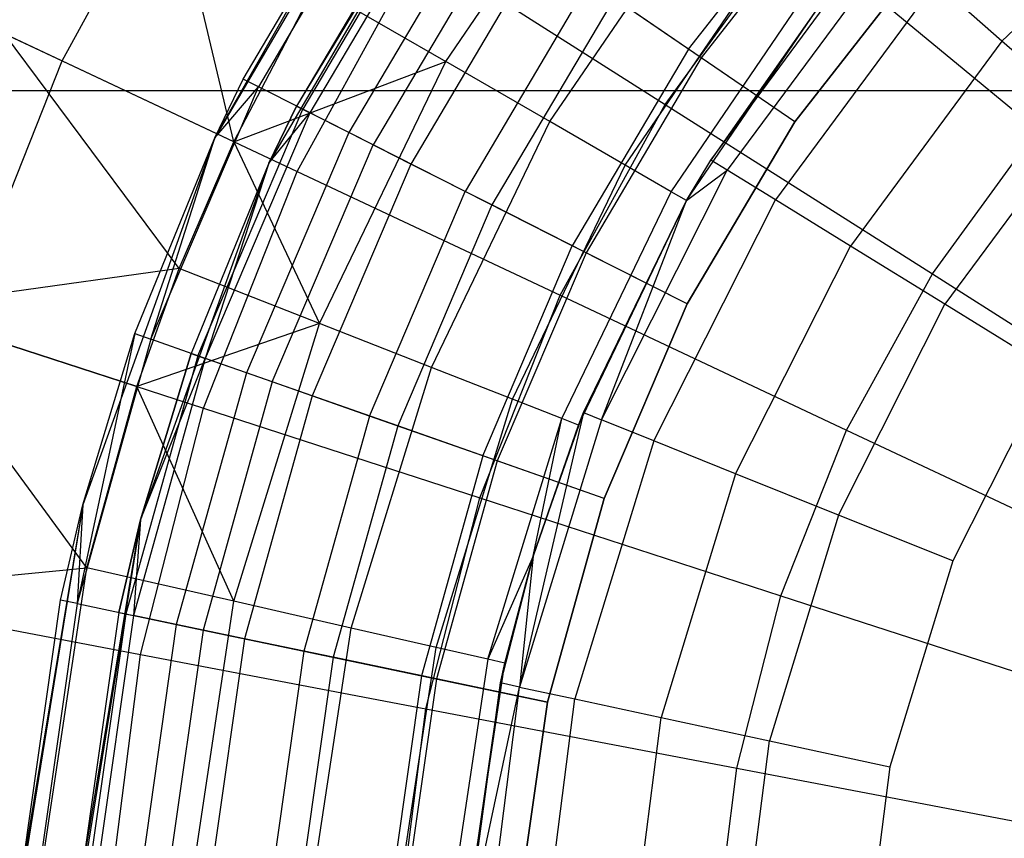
# Model space of a CAD drawing. Extents: x 0.2 to 26, y -12.8 to 12.8.
# Tile 49 of 97: x 11 to 12, y 0.2 to 1. Entities that reach past the tile are written whole.
import ezdxf

# ---------------------------------------------------------------- set-up
doc = ezdxf.new("R2010")
doc.units = 0
doc.header["$LTSCALE"] = 2.54
doc.layers.get('0').update_dxf_attribs({"color": 13, "linetype": 'CONTINUOUS'})

# ---------------------------------------------------------------- blocks, each defined once
blk = doc.blocks.new('PUKET-M-11161_B_STL')
at = {"color": 0}
for p, q in [((11.1813, 0.8967, 24.14285), (11.09378, 1.26487, 23.77263)), ((11.1813, 0.8967, 24.14285), (11.09378, 1.26487, 23.77263)), ((11.36047, 1.239, 25.99483), (11.1622, 0.90067, 25.99483)), ((11.36047, 1.239, 25.99483), (11.1622, 0.90067, 25.99483)), ((11.00866, 0.97794, 19.62041), (11.14762, 1.2307, 19.62041)), ((11.00866, 0.97794, 19.62041), (11.14762, 1.2307, 19.62041)), ((11.39431, 0.97721, 24.37077), (11.55886, 1.21856, 24.37077)), ((11.39431, 0.97721, 24.37077), (11.55886, 1.21856, 24.37077)), ((11.1622, 0.90067, 25.99483), (11.33231, 1.19879, 31.99483)), ((11.1622, 0.90067, 25.99483), (11.33231, 1.19879, 31.99483)), ((11.19085, 0.95952, 31.99483), (11.33231, 1.19879, 31.99483)), ((11.19085, 0.95952, 31.99483), (11.33231, 1.19879, 31.99483)), ((11.40922, 1.20401, 25.99483), (11.21655, 0.87524, 25.99483)), ((11.40922, 1.20401, 25.99483), (11.21655, 0.87524, 25.99483)), ((11.40922, 1.20401, 25.99483), (11.24439, 0.93243, 31.99483)), ((11.40922, 1.20401, 25.99483), (11.24439, 0.93243, 31.99483)), ((11.34638, 1.18918, 32.12424), (11.20605, 0.95182, 32.12424)), ((11.34638, 1.18918, 32.12424), (11.20605, 0.95182, 32.12424)), ((11.6383, 0.98973, 32.47779), (11.77988, 1.17034, 32.47779)), ((11.6383, 0.98973, 32.47779), (11.77988, 1.17034, 32.47779)), ((11.95329, 0.99769, 26.55358), (12.1382, 1.17492, 26.55358)), ((11.95329, 0.99769, 26.55358), (12.1382, 1.17492, 26.55358)), ((11.38186, 1.16494, 31.99483), (11.24439, 0.93243, 31.99483)), ((11.38186, 1.16494, 31.99483), (11.24439, 0.93243, 31.99483)), ((11.38762, 1.161, 32.24483), (11.25062, 0.92927, 32.24483)), ((11.38762, 1.161, 32.24483), (11.25062, 0.92927, 32.24483)), ((11.79145, 1.15998, 32.41983), (11.65113, 0.98097, 32.41983)), ((11.79145, 1.15998, 32.41983), (11.65113, 0.98097, 32.41983)), ((11.39423, 1.15648, 32.10871), (11.25776, 0.92566, 32.10871)), ((11.39423, 1.15648, 32.10871), (11.25776, 0.92566, 32.10871)), ((11.49882, 0.91687, 24.61646), (11.65321, 1.14332, 24.61646)), ((11.49882, 0.91687, 24.61646), (11.65321, 1.14332, 24.61646)), ((11.43053, 1.13169, 32.21483), (11.29698, 0.90581, 32.21483)), ((11.43053, 1.13169, 32.21483), (11.29698, 0.90581, 32.21483)), ((11.45323, 1.11618, 32.34838), (11.32152, 0.89339, 32.34838)), ((11.45323, 1.11618, 32.34838), (11.32152, 0.89339, 32.34838)), ((11.61481, 0.93421, 19.13738), (11.7435, 1.11134, 19.13738)), ((11.61481, 0.93421, 19.13738), (11.7435, 1.11134, 19.13738)), ((11.7435, 1.11134, 19.13738), (11.98858, 0.90859, 18.95233)), ((11.7435, 1.11134, 19.13738), (11.98858, 0.90859, 18.95233)), ((11.66058, 0.87821, 26.22997), (11.82951, 1.10663, 26.22997)), ((11.66058, 0.87821, 26.22997), (11.82951, 1.10663, 26.22997)), ((11.24508, 0.86669, 19.36128), (11.36823, 1.09069, 19.36128)), ((11.24508, 0.86669, 19.36128), (11.36823, 1.09069, 19.36128)), ((11.48826, 1.09224, 32.30595), (11.35937, 0.87423, 32.30595)), ((11.48826, 1.09224, 32.30595), (11.35937, 0.87423, 32.30595)), ((11.36823, 1.09069, 19.36128), (11.61481, 0.93421, 19.13738)), ((11.36823, 1.09069, 19.36128), (11.61481, 0.93421, 19.13738)), ((11.57476, 0.87303, 24.87576), (11.72177, 1.08865, 24.87576)), ((11.57476, 0.87303, 24.87576), (11.72177, 1.08865, 24.87576)), ((11.84421, 1.0937, 26.35358), (11.67725, 0.86795, 26.35358)), ((11.84421, 1.0937, 26.35358), (11.67725, 0.86795, 26.35358)), ((11.87629, 1.08401, 32.49483), (11.74515, 0.91672, 32.49483)), ((11.87629, 1.08401, 32.49483), (11.74515, 0.91672, 32.49483)), ((11.74515, 0.91672, 32.43483), (11.87629, 1.08401, 32.43483)), ((11.74515, 0.91672, 32.43483), (11.87629, 1.08401, 32.43483)), ((10.80389, 1.0743, 19.91058), (11.00866, 0.97794, 19.62041)), ((10.80389, 1.0743, 19.91058), (11.00866, 0.97794, 19.62041)), ((11.1813, 0.8967, 24.14285), (11.26302, 1.05301, 24.14285)), ((11.1813, 0.8967, 24.14285), (11.26302, 1.05301, 24.14285)), ((11.26302, 1.05301, 24.14285), (11.39431, 0.97721, 24.37077)), ((11.26302, 1.05301, 24.14285), (11.39431, 0.97721, 24.37077)), ((11.53873, 1.05776, 32.42784), (11.41391, 0.84663, 32.42784)), ((11.53873, 1.05776, 32.42784), (11.41391, 0.84663, 32.42784)), ((11.6383, 0.98973, 32.47779), (11.53873, 1.05776, 32.42784)), ((11.6383, 0.98973, 32.47779), (11.53873, 1.05776, 32.42784)), ((11.62084, 0.84642, 25.14427), (11.76337, 1.05547, 25.14427)), ((11.62084, 0.84642, 25.14427), (11.76337, 1.05547, 25.14427)), ((11.88686, 1.05616, 26.46508), (11.72563, 0.83816, 26.46508)), ((11.88686, 1.05616, 26.46508), (11.72563, 0.83816, 26.46508)), ((11.95329, 0.99769, 26.55358), (11.88686, 1.05616, 26.46508)), ((11.95329, 0.99769, 26.55358), (11.88686, 1.05616, 26.46508)), ((11.5635, 1.04083, 32.37588), (11.44068, 0.83309, 32.37588)), ((11.5635, 1.04083, 32.37588), (11.44068, 0.83309, 32.37588)), ((11.65113, 0.98097, 32.41983), (11.5635, 1.04083, 32.37588)), ((11.65113, 0.98097, 32.41983), (11.5635, 1.04083, 32.37588)), ((11.63629, 0.8375, 25.41741), (11.77732, 1.04435, 25.41741)), ((11.63629, 0.8375, 25.41741), (11.77732, 1.04435, 25.41741)), ((11.77732, 1.04435, 25.41741), (11.66058, 0.87821, 26.22997)), ((11.77732, 1.04435, 25.41741), (11.66058, 0.87821, 26.22997)), ((11.12645, 0.76942, 24.14285), (10.95096, 1.00509, 23.77263)), ((11.12645, 0.76942, 24.14285), (10.95096, 1.00509, 23.77263)), ((11.1813, 0.8967, 24.14285), (10.95096, 1.00509, 23.77263)), ((11.1813, 0.8967, 24.14285), (10.95096, 1.00509, 23.77263)), ((11.6383, 0.98973, 32.47779), (11.52151, 0.79218, 32.47779)), ((11.6383, 0.98973, 32.47779), (11.52151, 0.79218, 32.47779)), ((11.74515, 0.91672, 32.49483), (11.6383, 0.98973, 32.47779)), ((11.74515, 0.91672, 32.49483), (11.6383, 0.98973, 32.47779)), ((11.95329, 0.99769, 26.55358), (11.80098, 0.79176, 26.55358)), ((11.95329, 0.99769, 26.55358), (11.80098, 0.79176, 26.55358)), ((12.03699, 0.92402, 26.61039), (11.95329, 0.99769, 26.55358)), ((12.03699, 0.92402, 26.61039), (11.95329, 0.99769, 26.55358)), ((11.65113, 0.98097, 32.41983), (11.53537, 0.78517, 32.41983)), ((11.65113, 0.98097, 32.41983), (11.53537, 0.78517, 32.41983)), ((11.74515, 0.91672, 32.43483), (11.65113, 0.98097, 32.41983)), ((11.74515, 0.91672, 32.43483), (11.65113, 0.98097, 32.41983)), ((10.90248, 0.70976, 19.62041), (11.00866, 0.97794, 19.62041)), ((10.90248, 0.70976, 19.62041), (11.00866, 0.97794, 19.62041)), ((11.00866, 0.97794, 19.62041), (11.24508, 0.86669, 19.36128)), ((11.00866, 0.97794, 19.62041), (11.24508, 0.86669, 19.36128)), ((11.1813, 0.8967, 24.14285), (11.39431, 0.97721, 24.37077)), ((11.1813, 0.8967, 24.14285), (11.39431, 0.97721, 24.37077)), ((11.26757, 0.71403, 24.37077), (11.39431, 0.97721, 24.37077)), ((11.26757, 0.71403, 24.37077), (11.39431, 0.97721, 24.37077)), ((11.49882, 0.91687, 24.61646), (11.39431, 0.97721, 24.37077)), ((11.49882, 0.91687, 24.61646), (11.39431, 0.97721, 24.37077)), ((11.0979, 0.69818, 32.12424), (11.20605, 0.95182, 32.12424)), ((11.0979, 0.69818, 32.12424), (11.20605, 0.95182, 32.12424)), ((11.1622, 0.90067, 25.99483), (11.19085, 0.95952, 31.99483)), ((11.1622, 0.90067, 31.99483), (11.19085, 0.95952, 31.99483)), ((11.1622, 0.90067, 25.99483), (11.19085, 0.95952, 31.99483)), ((11.1622, 0.90067, 31.99483), (11.19085, 0.95952, 31.99483)), ((11.1622, 0.90067, 31.99483), (11.20605, 0.95182, 32.12424)), ((11.1622, 0.90067, 31.99483), (11.20605, 0.95182, 32.12424)), ((11.20605, 0.95182, 32.12424), (11.19085, 0.95952, 31.99483)), ((11.20605, 0.95182, 32.12424), (11.19085, 0.95952, 31.99483)), ((11.25062, 0.92927, 32.24483), (11.20605, 0.95182, 32.12424)), ((11.25062, 0.92927, 32.24483), (11.20605, 0.95182, 32.12424)), ((19.21402, 0.94774, 44.13637), (6.95975, 0.94774, 44.13637)), ((19.21402, 0.94774, 43.43637), (6.95975, 0.94774, 43.43637)), ((19.21402, 0.94774, 44.13637), (6.95975, 0.94774, 44.13637)), ((19.21402, 0.94774, 43.43637), (6.95975, 0.94774, 43.43637)), ((11.21655, 0.87524, 25.99483), (11.24439, 0.93243, 31.99483)), ((11.24439, 0.93243, 31.99483), (11.21655, 0.87524, 31.99483)), ((11.21655, 0.87524, 25.99483), (11.24439, 0.93243, 31.99483)), ((11.24439, 0.93243, 31.99483), (11.21655, 0.87524, 31.99483)), ((11.24439, 0.93243, 31.99483), (11.25776, 0.92566, 32.10871)), ((11.24439, 0.93243, 31.99483), (11.25776, 0.92566, 32.10871)), ((11.50933, 0.74234, 19.13738), (11.61481, 0.93421, 19.13738)), ((11.50933, 0.74234, 19.13738), (11.61481, 0.93421, 19.13738)), ((11.61481, 0.93421, 19.13738), (11.88337, 0.76378, 18.95233)), ((11.61481, 0.93421, 19.13738), (11.88337, 0.76378, 18.95233)), ((11.14504, 0.68164, 32.24483), (11.25062, 0.92927, 32.24483)), ((11.14504, 0.68164, 32.24483), (11.25062, 0.92927, 32.24483)), ((11.25776, 0.92566, 32.10871), (11.15259, 0.67899, 32.10871)), ((11.25776, 0.92566, 32.10871), (11.15259, 0.67899, 32.10871)), ((11.21655, 0.87524, 31.99483), (11.25776, 0.92566, 32.10871)), ((11.21655, 0.87524, 31.99483), (11.25776, 0.92566, 32.10871)), ((11.32152, 0.89339, 32.34838), (11.25062, 0.92927, 32.24483)), ((11.32152, 0.89339, 32.34838), (11.25062, 0.92927, 32.24483)), ((11.29698, 0.90581, 32.21483), (11.25776, 0.92566, 32.10871)), ((11.29698, 0.90581, 32.21483), (11.25776, 0.92566, 32.10871)), ((12.03699, 0.92402, 26.61039), (11.89593, 0.7333, 26.61039)), ((12.03699, 0.92402, 26.61039), (11.89593, 0.7333, 26.61039)), ((11.3799, 0.66994, 24.61646), (11.49882, 0.91687, 24.61646)), ((11.3799, 0.66994, 24.61646), (11.49882, 0.91687, 24.61646)), ((11.57476, 0.87303, 24.87576), (11.49882, 0.91687, 24.61646)), ((11.57476, 0.87303, 24.87576), (11.49882, 0.91687, 24.61646)), ((11.74515, 0.91672, 32.49483), (11.63698, 0.73375, 32.49483)), ((11.74515, 0.91672, 32.49483), (11.63698, 0.73375, 32.49483)), ((11.63698, 0.73375, 32.43483), (11.74515, 0.91672, 32.43483)), ((11.63698, 0.73375, 32.43483), (11.74515, 0.91672, 32.43483)), ((11.1622, 0.90067, 25.99483), (11.02947, 0.53168, 25.99483)), ((11.1622, 0.90067, 25.99483), (11.02947, 0.53168, 25.99483)), ((11.08183, 0.70383, 31.99483), (11.1622, 0.90067, 25.99483)), ((11.08183, 0.70383, 31.99483), (11.1622, 0.90067, 25.99483)), ((11.08183, 0.70383, 31.99483), (11.1622, 0.90067, 31.99483)), ((11.08183, 0.70383, 31.99483), (11.1622, 0.90067, 31.99483)), ((11.0979, 0.69818, 32.12424), (11.1622, 0.90067, 31.99483)), ((11.0979, 0.69818, 32.12424), (11.1622, 0.90067, 31.99483)), ((11.1622, 0.90067, 31.99483), (11.1622, 0.90067, 25.99483)), ((11.1622, 0.90067, 31.99483), (11.1622, 0.90067, 25.99483)), ((11.29698, 0.90581, 32.21483), (11.19406, 0.66443, 32.21483)), ((11.29698, 0.90581, 32.21483), (11.19406, 0.66443, 32.21483)), ((11.35937, 0.87423, 32.30595), (11.29698, 0.90581, 32.21483)), ((11.35937, 0.87423, 32.30595), (11.29698, 0.90581, 32.21483)), ((11.88337, 0.76378, 18.95233), (11.98858, 0.90859, 18.95233)), ((11.88337, 0.76378, 18.95233), (11.98858, 0.90859, 18.95233)), ((11.12645, 0.76942, 24.14285), (11.1813, 0.8967, 24.14285)), ((11.12645, 0.76942, 24.14285), (11.1813, 0.8967, 24.14285)), ((11.1813, 0.8967, 24.14285), (11.26757, 0.71403, 24.37077)), ((11.1813, 0.8967, 24.14285), (11.26757, 0.71403, 24.37077)), ((11.22001, 0.65532, 32.34838), (11.32152, 0.89339, 32.34838)), ((11.22001, 0.65532, 32.34838), (11.32152, 0.89339, 32.34838)), ((11.41391, 0.84663, 32.42784), (11.32152, 0.89339, 32.34838)), ((11.41391, 0.84663, 32.42784), (11.32152, 0.89339, 32.34838)), ((11.21655, 0.87524, 25.99483), (11.08757, 0.51667, 25.99483)), ((11.21655, 0.87524, 25.99483), (11.08757, 0.51667, 25.99483)), ((11.21655, 0.87524, 25.99483), (11.13844, 0.68395, 31.99483)), ((11.21655, 0.87524, 25.99483), (11.13844, 0.68395, 31.99483)), ((11.21655, 0.87524, 31.99483), (11.13844, 0.68395, 31.99483)), ((11.21655, 0.87524, 31.99483), (11.13844, 0.68395, 31.99483)), ((11.21655, 0.87524, 31.99483), (11.15259, 0.67899, 32.10871)), ((11.21655, 0.87524, 31.99483), (11.15259, 0.67899, 32.10871)), ((11.21655, 0.87524, 25.99483), (11.21655, 0.87524, 31.99483)), ((11.21655, 0.87524, 25.99483), (11.21655, 0.87524, 31.99483)), ((11.35937, 0.87423, 32.30595), (11.26004, 0.64127, 32.30595)), ((11.35937, 0.87423, 32.30595), (11.26004, 0.64127, 32.30595)), ((11.44068, 0.83309, 32.37588), (11.35937, 0.87423, 32.30595)), ((11.44068, 0.83309, 32.37588), (11.35937, 0.87423, 32.30595)), ((11.46153, 0.63791, 24.87576), (11.57476, 0.87303, 24.87576)), ((11.46153, 0.63791, 24.87576), (11.57476, 0.87303, 24.87576)), ((11.62084, 0.84642, 25.14427), (11.57476, 0.87303, 24.87576)), ((11.62084, 0.84642, 25.14427), (11.57476, 0.87303, 24.87576)), ((11.63629, 0.8375, 25.41741), (11.66058, 0.87821, 26.22997)), ((11.63629, 0.8375, 25.41741), (11.66058, 0.87821, 26.22997)), ((11.63629, 0.8375, 26.22997), (11.66058, 0.87821, 26.22997)), ((11.63629, 0.8375, 26.22997), (11.66058, 0.87821, 26.22997)), ((11.67725, 0.86795, 26.35358), (11.66058, 0.87821, 26.22997)), ((11.67725, 0.86795, 26.35358), (11.66058, 0.87821, 26.22997)), ((11.15098, 0.62901, 19.36128), (11.24508, 0.86669, 19.36128)), ((11.15098, 0.62901, 19.36128), (11.24508, 0.86669, 19.36128)), ((11.24508, 0.86669, 19.36128), (11.50933, 0.74234, 19.13738)), ((11.24508, 0.86669, 19.36128), (11.50933, 0.74234, 19.13738)), ((11.55084, 0.61724, 26.35358), (11.67725, 0.86795, 26.35358)), ((11.55084, 0.61724, 26.35358), (11.67725, 0.86795, 26.35358)), ((11.63629, 0.8375, 26.22997), (11.67725, 0.86795, 26.35358)), ((11.63629, 0.8375, 26.22997), (11.67725, 0.86795, 26.35358)), ((11.72563, 0.83816, 26.46508), (11.67725, 0.86795, 26.35358)), ((11.72563, 0.83816, 26.46508), (11.67725, 0.86795, 26.35358)), ((11.31772, 0.62102, 32.42784), (11.41391, 0.84663, 32.42784)), ((11.31772, 0.62102, 32.42784), (11.41391, 0.84663, 32.42784)), ((11.52151, 0.79218, 32.47779), (11.41391, 0.84663, 32.42784)), ((11.52151, 0.79218, 32.47779), (11.41391, 0.84663, 32.42784)), ((11.51107, 0.61846, 25.14427), (11.62084, 0.84642, 25.14427)), ((11.51107, 0.61846, 25.14427), (11.62084, 0.84642, 25.14427)), ((11.63629, 0.8375, 25.41741), (11.62084, 0.84642, 25.14427)), ((11.63629, 0.8375, 25.41741), (11.62084, 0.84642, 25.14427)), ((11.44068, 0.83309, 32.37588), (11.34603, 0.61109, 32.37588)), ((11.44068, 0.83309, 32.37588), (11.34603, 0.61109, 32.37588)), ((11.53537, 0.78517, 32.41983), (11.44068, 0.83309, 32.37588)), ((11.53537, 0.78517, 32.41983), (11.44068, 0.83309, 32.37588)), ((11.52767, 0.61195, 25.41741), (11.63629, 0.8375, 25.41741)), ((11.52767, 0.61195, 25.41741), (11.63629, 0.8375, 25.41741)), ((11.63629, 0.8375, 25.41741), (11.53267, 0.62453, 26.22997)), ((11.53267, 0.62453, 26.22997), (11.63629, 0.8375, 26.22997)), ((11.63629, 0.8375, 25.41741), (11.53267, 0.62453, 26.22997)), ((11.53267, 0.62453, 26.22997), (11.63629, 0.8375, 26.22997)), ((11.55084, 0.61724, 26.35358), (11.63629, 0.8375, 26.22997)), ((11.55084, 0.61724, 26.35358), (11.63629, 0.8375, 26.22997)), ((11.60356, 0.59605, 26.46508), (11.72563, 0.83816, 26.46508)), ((11.60356, 0.59605, 26.46508), (11.72563, 0.83816, 26.46508)), ((11.63629, 0.8375, 25.41741), (11.63629, 0.8375, 26.22997)), ((11.63629, 0.8375, 25.41741), (11.63629, 0.8375, 26.22997)), ((11.80098, 0.79176, 26.55358), (11.72563, 0.83816, 26.46508)), ((11.80098, 0.79176, 26.55358), (11.72563, 0.83816, 26.46508)), ((11.4315, 0.58108, 32.47779), (11.52151, 0.79218, 32.47779)), ((11.4315, 0.58108, 32.47779), (11.52151, 0.79218, 32.47779)), ((11.63698, 0.73375, 32.49483), (11.52151, 0.79218, 32.47779)), ((11.63698, 0.73375, 32.49483), (11.52151, 0.79218, 32.47779)), ((11.68567, 0.56306, 26.55358), (11.80098, 0.79176, 26.55358)), ((11.68567, 0.56306, 26.55358), (11.80098, 0.79176, 26.55358)), ((11.89593, 0.7333, 26.61039), (11.80098, 0.79176, 26.55358)), ((11.89593, 0.7333, 26.61039), (11.80098, 0.79176, 26.55358)), ((11.53537, 0.78517, 32.41983), (11.44616, 0.57594, 32.41983)), ((11.53537, 0.78517, 32.41983), (11.44616, 0.57594, 32.41983)), ((11.63698, 0.73375, 32.43483), (11.53537, 0.78517, 32.41983)), ((11.63698, 0.73375, 32.43483), (11.53537, 0.78517, 32.41983)), ((11.12645, 0.76942, 24.14285), (10.84184, 0.72946, 23.77263)), ((11.12645, 0.76942, 24.14285), (10.84184, 0.72946, 23.77263)), ((11.08394, 0.6508, 24.14285), (11.12645, 0.76942, 24.14285)), ((11.08394, 0.6508, 24.14285), (11.12645, 0.76942, 24.14285)), ((11.26757, 0.71403, 24.37077), (11.12645, 0.76942, 24.14285)), ((11.26757, 0.71403, 24.37077), (11.12645, 0.76942, 24.14285)), ((11.79713, 0.60691, 18.95233), (11.88337, 0.76378, 18.95233)), ((11.79713, 0.60691, 18.95233), (11.88337, 0.76378, 18.95233)), ((11.88337, 0.76378, 18.95233), (12.16957, 0.58214, 18.80911)), ((11.88337, 0.76378, 18.95233), (12.16957, 0.58214, 18.80911)), ((11.42873, 0.53877, 19.13738), (11.50933, 0.74234, 19.13738)), ((11.42873, 0.53877, 19.13738), (11.50933, 0.74234, 19.13738)), ((11.50933, 0.74234, 19.13738), (11.79713, 0.60691, 18.95233)), ((11.50933, 0.74234, 19.13738), (11.79713, 0.60691, 18.95233)), ((11.63698, 0.73375, 32.49483), (11.55361, 0.53822, 32.49483)), ((11.63698, 0.73375, 32.49483), (11.55361, 0.53822, 32.49483)), ((11.55361, 0.53822, 32.43483), (11.63698, 0.73375, 32.43483)), ((11.55361, 0.53822, 32.43483), (11.63698, 0.73375, 32.43483)), ((11.78913, 0.52148, 26.61039), (11.89593, 0.7333, 26.61039)), ((11.78913, 0.52148, 26.61039), (11.89593, 0.7333, 26.61039)), ((12.00119, 0.66849, 26.62997), (11.89593, 0.7333, 26.61039)), ((12.00119, 0.66849, 26.62997), (11.89593, 0.7333, 26.61039)), ((11.03367, 0.46863, 24.14285), (10.84184, 0.72946, 23.77263)), ((11.08394, 0.6508, 24.14285), (10.84184, 0.72946, 23.77263)), ((11.03367, 0.46863, 24.14285), (10.84184, 0.72946, 23.77263)), ((11.08394, 0.6508, 24.14285), (10.84184, 0.72946, 23.77263)), ((11.26757, 0.71403, 24.37077), (11.08394, 0.6508, 24.14285)), ((11.26757, 0.71403, 24.37077), (11.08394, 0.6508, 24.14285)), ((11.18147, 0.4349, 24.37077), (11.26757, 0.71403, 24.37077)), ((11.18147, 0.4349, 24.37077), (11.26757, 0.71403, 24.37077)), ((11.3799, 0.66994, 24.61646), (11.26757, 0.71403, 24.37077)), ((11.3799, 0.66994, 24.61646), (11.26757, 0.71403, 24.37077)), ((10.90248, 0.70976, 19.62041), (11.15098, 0.62901, 19.36128)), ((10.90248, 0.70976, 19.62041), (11.15098, 0.62901, 19.36128)), ((11.08183, 0.70383, 31.99483), (11.02379, 0.4326, 32.12424)), ((11.08183, 0.70383, 31.99483), (11.02379, 0.4326, 32.12424)), ((11.02947, 0.53168, 25.99483), (11.08183, 0.70383, 31.99483)), ((11.02947, 0.53168, 31.99483), (11.08183, 0.70383, 31.99483)), ((11.02947, 0.53168, 25.99483), (11.08183, 0.70383, 31.99483)), ((11.02947, 0.53168, 31.99483), (11.08183, 0.70383, 31.99483)), ((11.08183, 0.70383, 31.99483), (11.0979, 0.69818, 32.12424)), ((11.08183, 0.70383, 31.99483), (11.0979, 0.69818, 32.12424)), ((11.0979, 0.69818, 32.12424), (11.02379, 0.4326, 32.12424)), ((11.0979, 0.69818, 32.12424), (11.02379, 0.4326, 32.12424)), ((11.14504, 0.68164, 32.24483), (11.0979, 0.69818, 32.12424)), ((11.14504, 0.68164, 32.24483), (11.0979, 0.69818, 32.12424)), ((11.08757, 0.51667, 25.99483), (11.13844, 0.68395, 31.99483)), ((11.13844, 0.68395, 31.99483), (11.08757, 0.51667, 31.99483)), ((11.08757, 0.51667, 25.99483), (11.13844, 0.68395, 31.99483)), ((11.13844, 0.68395, 31.99483), (11.08757, 0.51667, 31.99483)), ((11.13844, 0.68395, 31.99483), (11.15259, 0.67899, 32.10871)), ((11.13844, 0.68395, 31.99483), (11.15259, 0.67899, 32.10871)), ((11.14504, 0.68164, 32.24483), (11.07268, 0.42235, 32.24483)), ((11.14504, 0.68164, 32.24483), (11.07268, 0.42235, 32.24483)), ((11.15259, 0.67899, 32.10871), (11.08051, 0.4207, 32.10871)), ((11.15259, 0.67899, 32.10871), (11.08051, 0.4207, 32.10871)), ((11.08757, 0.51667, 31.99483), (11.15259, 0.67899, 32.10871)), ((11.08757, 0.51667, 31.99483), (11.15259, 0.67899, 32.10871)), ((11.22001, 0.65532, 32.34838), (11.14504, 0.68164, 32.24483)), ((11.22001, 0.65532, 32.34838), (11.14504, 0.68164, 32.24483)), ((11.19406, 0.66443, 32.21483), (11.15259, 0.67899, 32.10871)), ((11.19406, 0.66443, 32.21483), (11.15259, 0.67899, 32.10871)), ((11.19406, 0.66443, 32.21483), (11.12353, 0.41168, 32.21483)), ((11.19406, 0.66443, 32.21483), (11.12353, 0.41168, 32.21483)), ((11.26004, 0.64127, 32.30595), (11.19406, 0.66443, 32.21483)), ((11.26004, 0.64127, 32.30595), (11.19406, 0.66443, 32.21483)), ((11.29912, 0.40805, 24.61646), (11.3799, 0.66994, 24.61646)), ((11.29912, 0.40805, 24.61646), (11.3799, 0.66994, 24.61646)), ((11.46153, 0.63791, 24.87576), (11.3799, 0.66994, 24.61646)), ((11.46153, 0.63791, 24.87576), (11.3799, 0.66994, 24.61646)), ((12.00119, 0.66849, 26.62997), (11.90383, 0.47539, 26.62997)), ((12.00119, 0.66849, 26.62997), (11.90383, 0.47539, 26.62997)), ((11.22001, 0.65532, 32.34838), (11.15044, 0.40604, 32.34838)), ((11.22001, 0.65532, 32.34838), (11.15044, 0.40604, 32.34838)), ((11.31772, 0.62102, 32.42784), (11.22001, 0.65532, 32.34838)), ((11.31772, 0.62102, 32.42784), (11.22001, 0.65532, 32.34838)), ((11.03367, 0.46863, 24.14285), (11.08394, 0.6508, 24.14285)), ((11.03367, 0.46863, 24.14285), (11.08394, 0.6508, 24.14285)), ((11.18147, 0.4349, 24.37077), (11.08394, 0.6508, 24.14285)), ((11.18147, 0.4349, 24.37077), (11.08394, 0.6508, 24.14285)), ((11.26004, 0.64127, 32.30595), (11.19197, 0.39733, 32.30595)), ((11.26004, 0.64127, 32.30595), (11.19197, 0.39733, 32.30595)), ((11.34603, 0.61109, 32.37588), (11.26004, 0.64127, 32.30595)), ((11.34603, 0.61109, 32.37588), (11.26004, 0.64127, 32.30595)), ((11.38461, 0.38853, 24.87576), (11.46153, 0.63791, 24.87576)), ((11.38461, 0.38853, 24.87576), (11.46153, 0.63791, 24.87576)), ((11.51107, 0.61846, 25.14427), (11.46153, 0.63791, 24.87576)), ((11.51107, 0.61846, 25.14427), (11.46153, 0.63791, 24.87576)), ((11.08741, 0.38142, 19.36128), (11.15098, 0.62901, 19.36128)), ((11.08741, 0.38142, 19.36128), (11.15098, 0.62901, 19.36128)), ((11.15098, 0.62901, 19.36128), (11.42873, 0.53877, 19.13738)), ((11.15098, 0.62901, 19.36128), (11.42873, 0.53877, 19.13738)), ((11.53267, 0.62453, 26.22997), (11.46862, 0.34876, 26.35358)), ((11.53267, 0.62453, 26.22997), (11.46862, 0.34876, 26.35358)), ((11.48225, 0.4804, 26.22997), (11.53267, 0.62453, 26.22997)), ((11.48225, 0.4804, 26.22997), (11.53267, 0.62453, 26.22997)), ((11.52767, 0.61195, 25.41741), (11.53267, 0.62453, 26.22997)), ((11.52767, 0.61195, 25.41741), (11.53267, 0.62453, 26.22997)), ((11.53267, 0.62453, 26.22997), (11.55084, 0.61724, 26.35358)), ((11.53267, 0.62453, 26.22997), (11.55084, 0.61724, 26.35358)), ((11.31772, 0.62102, 32.42784), (11.25179, 0.38479, 32.42784)), ((11.31772, 0.62102, 32.42784), (11.25179, 0.38479, 32.42784)), ((11.4315, 0.58108, 32.47779), (11.31772, 0.62102, 32.42784)), ((11.4315, 0.58108, 32.47779), (11.31772, 0.62102, 32.42784)), ((11.43649, 0.37669, 25.14427), (11.51107, 0.61846, 25.14427)), ((11.43649, 0.37669, 25.14427), (11.51107, 0.61846, 25.14427)), ((11.55084, 0.61724, 26.35358), (11.46862, 0.34876, 26.35358)), ((11.55084, 0.61724, 26.35358), (11.46862, 0.34876, 26.35358)), ((11.48225, 0.4804, 25.41741), (11.51107, 0.61846, 25.14427)), ((11.48225, 0.4804, 25.41741), (11.51107, 0.61846, 25.14427)), ((11.52767, 0.61195, 25.41741), (11.51107, 0.61846, 25.14427)), ((11.52767, 0.61195, 25.41741), (11.51107, 0.61846, 25.14427)), ((11.60356, 0.59605, 26.46508), (11.55084, 0.61724, 26.35358)), ((11.60356, 0.59605, 26.46508), (11.55084, 0.61724, 26.35358)), ((11.34603, 0.61109, 32.37588), (11.28116, 0.37863, 32.37588)), ((11.34603, 0.61109, 32.37588), (11.28116, 0.37863, 32.37588)), ((11.44616, 0.57594, 32.41983), (11.34603, 0.61109, 32.37588)), ((11.44616, 0.57594, 32.41983), (11.34603, 0.61109, 32.37588)), ((11.48225, 0.4804, 25.41741), (11.52767, 0.61195, 25.41741)), ((11.52767, 0.61195, 25.41741), (11.48225, 0.4804, 26.22997)), ((11.52767, 0.61195, 25.41741), (11.48225, 0.4804, 26.22997)), ((11.48225, 0.4804, 25.41741), (11.52767, 0.61195, 25.41741)), ((11.73123, 0.44048, 18.95233), (11.79713, 0.60691, 18.95233)), ((11.73123, 0.44048, 18.95233), (11.79713, 0.60691, 18.95233)), ((11.79713, 0.60691, 18.95233), (12.10385, 0.46258, 18.80911)), ((11.79713, 0.60691, 18.95233), (12.10385, 0.46258, 18.80911)), ((11.60356, 0.59605, 26.46508), (11.52416, 0.33679, 26.46508)), ((11.60356, 0.59605, 26.46508), (11.52416, 0.33679, 26.46508)), ((11.68567, 0.56306, 26.55358), (11.60356, 0.59605, 26.46508)), ((11.68567, 0.56306, 26.55358), (11.60356, 0.59605, 26.46508)), ((11.4315, 0.58108, 32.47779), (11.36982, 0.36004, 32.47779)), ((11.4315, 0.58108, 32.47779), (11.36982, 0.36004, 32.47779)), ((11.44616, 0.57594, 32.41983), (11.38502, 0.35685, 32.41983)), ((11.44616, 0.57594, 32.41983), (11.38502, 0.35685, 32.41983)), ((11.55361, 0.53822, 32.49483), (11.4315, 0.58108, 32.47779)), ((11.55361, 0.53822, 32.49483), (11.4315, 0.58108, 32.47779)), ((11.55361, 0.53822, 32.43483), (11.44616, 0.57594, 32.41983)), ((11.55361, 0.53822, 32.43483), (11.44616, 0.57594, 32.41983)), ((11.68567, 0.56306, 26.55358), (11.61067, 0.31815, 26.55358)), ((11.68567, 0.56306, 26.55358), (11.61067, 0.31815, 26.55358)), ((11.78913, 0.52148, 26.61039), (11.68567, 0.56306, 26.55358)), ((11.78913, 0.52148, 26.61039), (11.68567, 0.56306, 26.55358)), ((11.37428, 0.3267, 19.13738), (11.42873, 0.53877, 19.13738)), ((11.37428, 0.3267, 19.13738), (11.42873, 0.53877, 19.13738)), ((11.42873, 0.53877, 19.13738), (11.73123, 0.44048, 18.95233)), ((11.42873, 0.53877, 19.13738), (11.73123, 0.44048, 18.95233)), ((11.55361, 0.53822, 32.49483), (11.49647, 0.33348, 32.49483)), ((11.55361, 0.53822, 32.49483), (11.49647, 0.33348, 32.49483)), ((11.49647, 0.33348, 32.43483), (11.55361, 0.53822, 32.43483)), ((11.49647, 0.33348, 32.43483), (11.55361, 0.53822, 32.43483)), ((11.02947, 0.53168, 25.99483), (10.96681, 0.14458, 31.99483)), ((11.02947, 0.53168, 25.99483), (10.96681, 0.14458, 31.99483)), ((11.02947, 0.53168, 25.99483), (10.96681, 0.14458, 25.99483)), ((11.02947, 0.53168, 25.99483), (10.96681, 0.14458, 25.99483)), ((11.02947, 0.53168, 25.99483), (10.96799, 0.1609, 31.99483)), ((11.02947, 0.53168, 25.99483), (10.96799, 0.1609, 31.99483)), ((11.00712, 0.43609, 31.99483), (11.02947, 0.53168, 25.99483)), ((11.00712, 0.43609, 31.99483), (11.02947, 0.53168, 25.99483)), ((11.00712, 0.43609, 31.99483), (11.02947, 0.53168, 31.99483)), ((11.00712, 0.43609, 31.99483), (11.02947, 0.53168, 31.99483)), ((11.02947, 0.53168, 31.99483), (11.02379, 0.4326, 32.12424)), ((11.02947, 0.53168, 31.99483), (11.02379, 0.4326, 32.12424)), ((11.02947, 0.53168, 31.99483), (11.02947, 0.53168, 25.99483)), ((11.02947, 0.53168, 31.99483), (11.02947, 0.53168, 25.99483)), ((11.08757, 0.51667, 25.99483), (11.02667, 0.14049, 25.99483)), ((11.08757, 0.51667, 25.99483), (11.02667, 0.14049, 25.99483)), ((11.02781, 0.15635, 31.99483), (11.08757, 0.51667, 25.99483)), ((11.02781, 0.15635, 31.99483), (11.08757, 0.51667, 25.99483)), ((11.08757, 0.51667, 31.99483), (11.06584, 0.42378, 31.99483)), ((11.06584, 0.42378, 31.99483), (11.08757, 0.51667, 25.99483)), ((11.06584, 0.42378, 31.99483), (11.08757, 0.51667, 25.99483)), ((11.08757, 0.51667, 31.99483), (11.06584, 0.42378, 31.99483)), ((11.08757, 0.51667, 31.99483), (11.08051, 0.4207, 32.10871)), ((11.08757, 0.51667, 31.99483), (11.08051, 0.4207, 32.10871)), ((11.08757, 0.51667, 25.99483), (11.08757, 0.51667, 31.99483)), ((11.08757, 0.51667, 25.99483), (11.08757, 0.51667, 31.99483)), ((11.78913, 0.52148, 26.61039), (11.71967, 0.29466, 26.61039)), ((11.78913, 0.52148, 26.61039), (11.71967, 0.29466, 26.61039)), ((11.90383, 0.47539, 26.62997), (11.78913, 0.52148, 26.61039)), ((11.90383, 0.47539, 26.62997), (11.78913, 0.52148, 26.61039)), ((11.48225, 0.4804, 25.41741), (11.43649, 0.37669, 25.14427)), ((11.48225, 0.4804, 25.41741), (11.43649, 0.37669, 25.14427)), ((11.48225, 0.4804, 25.41741), (11.44948, 0.35289, 26.22997)), ((11.44948, 0.35289, 26.22997), (11.48225, 0.4804, 26.22997)), ((11.48225, 0.4804, 25.41741), (11.44948, 0.35289, 26.22997)), ((11.44948, 0.35289, 26.22997), (11.48225, 0.4804, 26.22997)), ((11.45388, 0.37272, 25.41741), (11.48225, 0.4804, 25.41741)), ((11.45388, 0.37272, 25.41741), (11.48225, 0.4804, 25.41741)), ((11.48225, 0.4804, 26.22997), (11.46862, 0.34876, 26.35358)), ((11.48225, 0.4804, 26.22997), (11.46862, 0.34876, 26.35358)), ((11.48225, 0.4804, 25.41741), (11.48225, 0.4804, 26.22997)), ((11.48225, 0.4804, 25.41741), (11.48225, 0.4804, 26.22997)), ((11.90383, 0.47539, 26.62997), (11.8405, 0.26862, 26.62997)), ((11.90383, 0.47539, 26.62997), (11.8405, 0.26862, 26.62997)), ((10.76811, 0.44233, 23.77263), (11.03367, 0.46863, 24.14285)), ((10.76811, 0.44233, 23.77263), (11.03367, 0.46863, 24.14285)), ((10.98675, 0.15738, 24.14285), (11.03367, 0.46863, 24.14285)), ((10.98675, 0.15738, 24.14285), (11.03367, 0.46863, 24.14285)), ((11.18147, 0.4349, 24.37077), (11.03367, 0.46863, 24.14285)), ((11.18147, 0.4349, 24.37077), (11.03367, 0.46863, 24.14285)), ((10.96799, 0.1609, 31.99483), (11.00712, 0.43609, 31.99483)), ((10.96799, 0.1609, 31.99483), (11.00712, 0.43609, 31.99483)), ((11.02379, 0.4326, 32.12424), (11.00712, 0.43609, 31.99483)), ((11.02379, 0.4326, 32.12424), (11.00712, 0.43609, 31.99483)), ((11.68672, 0.2671, 18.95233), (11.73123, 0.44048, 18.95233)), ((11.68672, 0.2671, 18.95233), (11.73123, 0.44048, 18.95233)), ((11.73123, 0.44048, 18.95233), (12.05362, 0.33573, 18.80911)), ((11.73123, 0.44048, 18.95233), (12.05362, 0.33573, 18.80911)), ((10.83075, 0.43038, 19.62041), (11.08741, 0.38142, 19.36128)), ((10.83075, 0.43038, 19.62041), (11.08741, 0.38142, 19.36128)), ((11.02379, 0.4326, 32.12424), (10.98497, 0.15961, 32.12424)), ((11.02379, 0.4326, 32.12424), (10.98497, 0.15961, 32.12424)), ((11.02379, 0.4326, 32.12424), (11.07268, 0.42235, 32.24483)), ((11.02379, 0.4326, 32.12424), (11.07268, 0.42235, 32.24483)), ((11.13793, 0.14605, 24.37077), (11.18147, 0.4349, 24.37077)), ((11.13793, 0.14605, 24.37077), (11.18147, 0.4349, 24.37077)), ((11.29912, 0.40805, 24.61646), (11.18147, 0.4349, 24.37077)), ((11.29912, 0.40805, 24.61646), (11.18147, 0.4349, 24.37077)), ((11.06584, 0.42378, 31.99483), (11.02781, 0.15635, 31.99483)), ((11.06584, 0.42378, 31.99483), (11.02781, 0.15635, 31.99483)), ((11.07268, 0.42235, 32.24483), (11.03478, 0.15583, 32.24483)), ((11.07268, 0.42235, 32.24483), (11.03478, 0.15583, 32.24483)), ((11.08051, 0.4207, 32.10871), (11.04276, 0.15522, 32.10871)), ((11.08051, 0.4207, 32.10871), (11.04276, 0.15522, 32.10871)), ((11.06584, 0.42378, 31.99483), (11.08051, 0.4207, 32.10871)), ((11.06584, 0.42378, 31.99483), (11.08051, 0.4207, 32.10871)), ((11.07268, 0.42235, 32.24483), (11.15044, 0.40604, 32.34838)), ((11.07268, 0.42235, 32.24483), (11.15044, 0.40604, 32.34838)), ((11.12353, 0.41168, 32.21483), (11.08051, 0.4207, 32.10871)), ((11.12353, 0.41168, 32.21483), (11.08051, 0.4207, 32.10871)), ((11.12353, 0.41168, 32.21483), (11.08659, 0.15189, 32.21483)), ((11.12353, 0.41168, 32.21483), (11.08659, 0.15189, 32.21483)), ((11.15044, 0.40604, 32.34838), (11.11401, 0.14981, 32.34838)), ((11.15044, 0.40604, 32.34838), (11.11401, 0.14981, 32.34838)), ((11.19197, 0.39733, 32.30595), (11.12353, 0.41168, 32.21483)), ((11.19197, 0.39733, 32.30595), (11.12353, 0.41168, 32.21483)), ((11.15044, 0.40604, 32.34838), (11.25179, 0.38479, 32.42784)), ((11.15044, 0.40604, 32.34838), (11.25179, 0.38479, 32.42784)), ((11.25827, 0.13704, 24.61646), (11.29912, 0.40805, 24.61646)), ((11.25827, 0.13704, 24.61646), (11.29912, 0.40805, 24.61646)), ((11.38461, 0.38853, 24.87576), (11.29912, 0.40805, 24.61646)), ((11.38461, 0.38853, 24.87576), (11.29912, 0.40805, 24.61646)), ((11.19197, 0.39733, 32.30595), (11.15632, 0.1466, 32.30595)), ((11.19197, 0.39733, 32.30595), (11.15632, 0.1466, 32.30595)), ((11.28116, 0.37863, 32.37588), (11.19197, 0.39733, 32.30595)), ((11.28116, 0.37863, 32.37588), (11.19197, 0.39733, 32.30595)), ((11.34571, 0.13048, 24.87576), (11.38461, 0.38853, 24.87576)), ((11.34571, 0.13048, 24.87576), (11.38461, 0.38853, 24.87576)), ((11.43649, 0.37669, 25.14427), (11.38461, 0.38853, 24.87576)), ((11.43649, 0.37669, 25.14427), (11.38461, 0.38853, 24.87576)), ((11.05537, 0.12781, 19.36128), (11.08741, 0.38142, 19.36128)), ((11.05537, 0.12781, 19.36128), (11.08741, 0.38142, 19.36128)), ((11.08741, 0.38142, 19.36128), (11.37428, 0.3267, 19.13738)), ((11.08741, 0.38142, 19.36128), (11.37428, 0.3267, 19.13738)), ((11.25179, 0.38479, 32.42784), (11.21727, 0.14197, 32.42784)), ((11.25179, 0.38479, 32.42784), (11.21727, 0.14197, 32.42784)), ((11.28116, 0.37863, 32.37588), (11.24718, 0.1397, 32.37588)), ((11.28116, 0.37863, 32.37588), (11.24718, 0.1397, 32.37588)), ((11.25179, 0.38479, 32.42784), (11.36982, 0.36004, 32.47779)), ((11.25179, 0.38479, 32.42784), (11.36982, 0.36004, 32.47779)), ((11.38502, 0.35685, 32.41983), (11.28116, 0.37863, 32.37588)), ((11.38502, 0.35685, 32.41983), (11.28116, 0.37863, 32.37588)), ((11.43649, 0.37669, 25.14427), (11.39878, 0.12651, 25.14427)), ((11.43649, 0.37669, 25.14427), (11.39878, 0.12651, 25.14427)), ((11.45388, 0.37272, 25.41741), (11.43649, 0.37669, 25.14427)), ((11.45388, 0.37272, 25.41741), (11.43649, 0.37669, 25.14427)), ((11.41657, 0.12517, 25.41741), (11.45388, 0.37272, 25.41741)), ((11.41657, 0.12517, 25.41741), (11.45388, 0.37272, 25.41741)), ((11.44948, 0.35289, 26.22997), (11.45388, 0.37272, 25.41741)), ((11.44948, 0.35289, 26.22997), (11.45388, 0.37272, 25.41741)), ((11.36982, 0.36004, 32.47779), (11.33751, 0.13284, 32.47779)), ((11.36982, 0.36004, 32.47779), (11.33751, 0.13284, 32.47779)), ((11.38502, 0.35685, 32.41983), (11.353, 0.13166, 32.41983)), ((11.38502, 0.35685, 32.41983), (11.353, 0.13166, 32.41983)), ((11.36982, 0.36004, 32.47779), (11.49647, 0.33348, 32.49483)), ((11.36982, 0.36004, 32.47779), (11.49647, 0.33348, 32.49483)), ((11.49647, 0.33348, 32.43483), (11.38502, 0.35685, 32.41983)), ((11.49647, 0.33348, 32.43483), (11.38502, 0.35685, 32.41983)), ((11.41472, 0.09739, 26.22997), (11.44948, 0.35289, 26.22997)), ((11.41472, 0.09739, 26.22997), (11.44948, 0.35289, 26.22997)), ((11.41472, 0.09739, 26.22997), (11.46862, 0.34876, 26.35358)), ((11.41472, 0.09739, 26.22997), (11.46862, 0.34876, 26.35358)), ((11.44948, 0.35289, 26.22997), (11.41657, 0.12517, 25.41741)), ((11.44948, 0.35289, 26.22997), (11.41657, 0.12517, 25.41741)), ((11.43296, 0.07026, 26.35358), (11.46862, 0.34876, 26.35358)), ((11.43296, 0.07026, 26.35358), (11.46862, 0.34876, 26.35358)), ((11.46862, 0.34876, 26.35358), (11.44948, 0.35289, 26.22997)), ((11.46862, 0.34876, 26.35358), (11.44948, 0.35289, 26.22997)), ((11.46862, 0.34876, 26.35358), (11.52416, 0.33679, 26.46508)), ((11.46862, 0.34876, 26.35358), (11.52416, 0.33679, 26.46508)), ((11.48972, 0.06785, 26.46508), (11.52416, 0.33679, 26.46508)), ((11.48972, 0.06785, 26.46508), (11.52416, 0.33679, 26.46508)), ((11.52416, 0.33679, 26.46508), (11.61067, 0.31815, 26.55358)), ((11.52416, 0.33679, 26.46508), (11.61067, 0.31815, 26.55358)), ((11.34683, 0.10947, 19.13738), (11.37428, 0.3267, 19.13738)), ((11.34683, 0.10947, 19.13738), (11.37428, 0.3267, 19.13738)), ((11.37428, 0.3267, 19.13738), (11.68672, 0.2671, 18.95233)), ((11.37428, 0.3267, 19.13738), (11.68672, 0.2671, 18.95233)), ((11.49647, 0.33348, 32.49483), (11.46655, 0.12304, 32.49483)), ((11.49647, 0.33348, 32.49483), (11.46655, 0.12304, 32.49483)), ((11.46655, 0.12304, 32.43483), (11.49647, 0.33348, 32.43483)), ((11.46655, 0.12304, 32.43483), (11.49647, 0.33348, 32.43483)), ((11.57813, 0.06409, 26.55358), (11.61067, 0.31815, 26.55358)), ((11.57813, 0.06409, 26.55358), (11.61067, 0.31815, 26.55358)), ((11.61067, 0.31815, 26.55358), (11.71967, 0.29466, 26.61039)), ((11.61067, 0.31815, 26.55358), (11.71967, 0.29466, 26.61039)), ((11.68954, 0.05936, 26.61039), (11.71967, 0.29466, 26.61039)), ((11.68954, 0.05936, 26.61039), (11.71967, 0.29466, 26.61039)), ((11.71967, 0.29466, 26.61039), (11.8405, 0.26862, 26.62997)), ((11.71967, 0.29466, 26.61039), (11.8405, 0.26862, 26.62997)), ((11.8405, 0.26862, 26.62997), (11.81304, 0.05411, 26.62997)), ((11.8405, 0.26862, 26.62997), (11.81304, 0.05411, 26.62997)), ((11.66428, 0.0895, 18.95233), (11.68672, 0.2671, 18.95233)), ((11.66428, 0.0895, 18.95233), (11.68672, 0.2671, 18.95233)), ((11.68672, 0.2671, 18.95233), (12.01969, 0.20358, 18.80911)), ((11.68672, 0.2671, 18.95233), (12.01969, 0.20358, 18.80911))]:
    blk.add_line(p, q, dxfattribs=at)

msp = doc.modelspace()

# ---------------------------------------------------------------- block references
at = {"color": 0}
msp.add_blockref('PUKET-M-11161_B_STL', (0, 0), dxfattribs=at)

doc.saveas('drawing.dxf')
